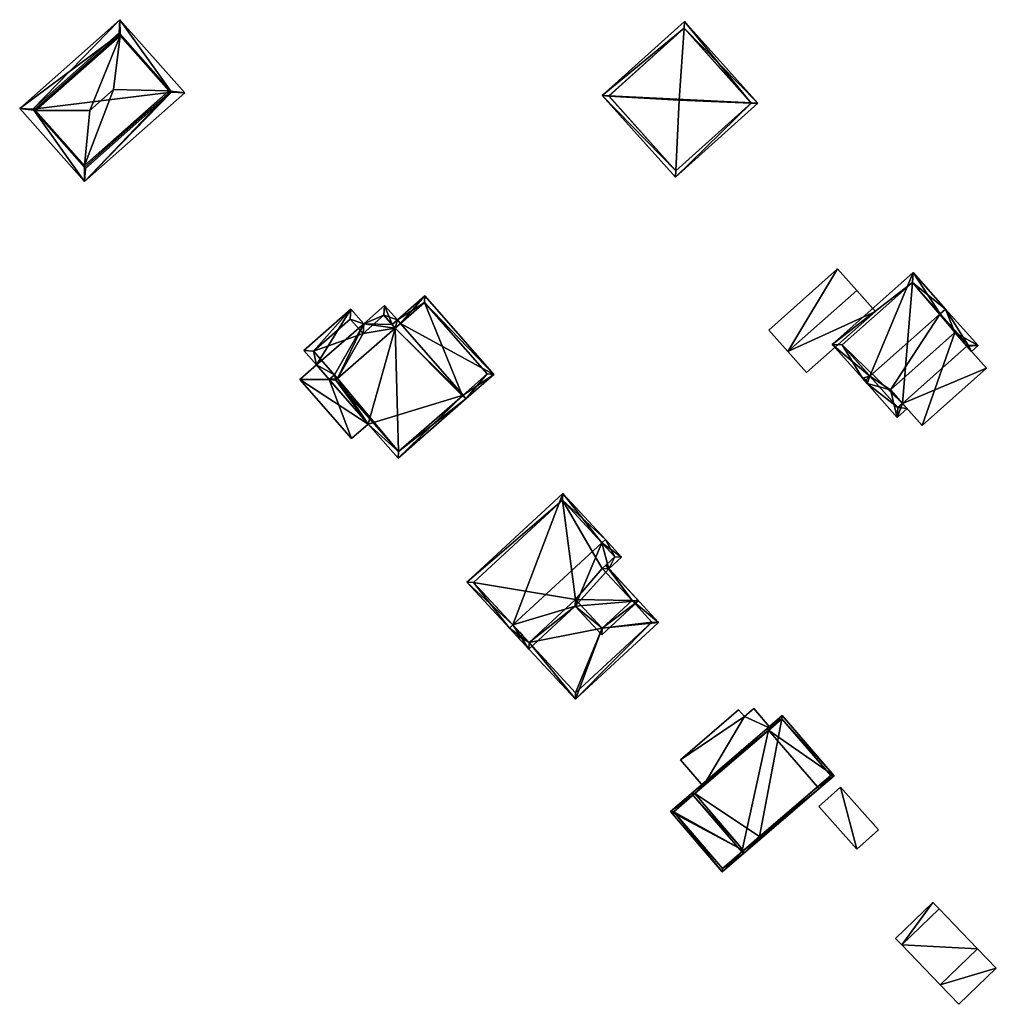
# Model space of a CAD drawing. Header units: inches. Extents: x 2523744 to 2528136, y 1148995 to 1152010.
# Tile 68 of 256: x 2525083 to 2525188, y 1150328 to 1150434. Entities that reach past the tile are written whole.
import ezdxf

# ---------------------------------------------------------------- set-up
doc = ezdxf.new("R2010")
doc.units = ezdxf.units.IN
doc.header["$MEASUREMENT"] = 0
doc.layers.add('Gebaeude Einzelhaus', color=10, linetype='Continuous')
doc.layers.add('Offenes Gebaeude', color=10, linetype='Continuous')

msp = doc.modelspace()

# ---------------------------------------------------------------- meshes
at = {"layer": 'Gebaeude Einzelhaus'}
mesh = msp.add_polyface(dxfattribs=at)
corners = [(2525099.647, 1150426.408, 422.844), (2525094.188, 1150434.08, 422.255), (2525094.202, 1150432.557, 422.843), (2525101.159, 1150426.209, 422.255), (2525094.204, 1150432.361, 422.919), (2525099.454, 1150426.433, 422.919), (2525090.395, 1150416.675, 422.255), (2525090.38, 1150418.199, 422.844), (2525090.378, 1150418.394, 422.919), (2525085.128, 1150424.321, 422.919), (2525083.423, 1150424.546, 422.255), (2525084.935, 1150424.346, 422.844), (2525093.505, 1150426.569, 426.9), (2525090.961, 1150424.316, 426.9), (2525099.748, 1150426.294, 422.766), (2525090.48, 1150418.086, 422.766), (2525094.103, 1150432.669, 422.767), (2525084.834, 1150424.461, 422.766), (2525099.748, 1150426.294, 415.184), (2525094.103, 1150432.669, 415.184), (2525084.834, 1150424.461, 415.184), (2525090.48, 1150418.086, 415.184)]
mesh.append_faces([[corners[k] for k in face] for face in [(6, 7, 15), (11, 10, 17), (7, 6, 11), (11, 6, 10), (2, 16, 1), (1, 17, 10), (1, 16, 17), (14, 6, 15), (0, 3, 14), (14, 3, 6), (2, 1, 0), (0, 1, 3), (12, 4, 13), (13, 4, 9), (12, 5, 4), (9, 8, 13), (12, 8, 5), (12, 13, 8), (11, 8, 9), (11, 7, 8), (10, 6, 11), (11, 6, 7), (9, 2, 11), (11, 2, 10), (10, 2, 1), (9, 4, 2), (7, 5, 8), (7, 0, 5), (7, 6, 0), (0, 6, 3), (0, 4, 5), (0, 2, 4), (3, 1, 0), (0, 1, 2)]], dxfattribs={"color": 13})
mesh.append_faces([[corners[k] for k in face] for face in [(18, 21, 20), (18, 20, 19), (14, 21, 18), (15, 21, 14), (7, 21, 15), (20, 21, 11), (11, 21, 7), (17, 20, 11), (19, 20, 17), (16, 19, 17), (2, 19, 16), (18, 19, 0), (0, 19, 2), (14, 18, 0)]], dxfattribs={"color": 41})
mesh = msp.add_polyface(dxfattribs=at)
corners = [(2525154.821, 1150433.153, 427.056), (2525154.87, 1150433.87, 426.887), (2525146.011, 1150425.916, 426.887), (2525146.722, 1150425.874, 427.058), (2525154.294, 1150425.431, 428.878), (2525162.037, 1150425.122, 427.056), (2525162.753, 1150425.093, 426.887), (2525153.894, 1150417.138, 426.887), (2525153.928, 1150417.847, 427.057), (2525146.718, 1150425.879, 427.056), (2525162.046, 1150425.13, 427.051), (2525154.833, 1150433.164, 427.051), (2525153.931, 1150417.844, 427.056), (2525154.833, 1150433.164, 416.508), (2525162.046, 1150425.13, 416.508), (2525146.718, 1150425.879, 416.508), (2525153.931, 1150417.844, 416.508)]
mesh.append_faces([[corners[k] for k in face] for face in [(10, 6, 5), (7, 8, 12), (5, 7, 12), (5, 6, 7), (3, 2, 9), (2, 8, 7), (2, 3, 8), (0, 1, 11), (6, 11, 1), (6, 10, 11), (1, 0, 2), (2, 0, 9), (7, 5, 8), (8, 5, 4), (7, 6, 5), (2, 8, 3), (3, 8, 4), (2, 7, 8), (5, 0, 4), (5, 1, 0), (5, 6, 1), (0, 3, 4), (0, 2, 3), (0, 1, 2)]], dxfattribs={"color": 13})
mesh.append_faces([[corners[k] for k in face] for face in [(14, 16, 15), (14, 15, 13), (5, 16, 14), (12, 16, 5), (8, 16, 12), (5, 14, 10), (15, 16, 3), (3, 16, 8), (9, 15, 3), (13, 15, 0), (0, 15, 9), (11, 13, 0), (14, 13, 10), (10, 13, 11)]], dxfattribs={"color": 41})
mesh = msp.add_polyface(dxfattribs=at)
corners = [(2525174.791, 1150395.756, 423.962), (2525170.738, 1150399.186, 419.649), (2525173.971, 1150395.549, 423.642), (2525179.418, 1150406.901, 419.649), (2525174.374, 1150395.385, 423.962), (2525182.349, 1150402.475, 423.962), (2525182.91, 1150402.973, 423.962), (2525174.489, 1150394.965, 423.642), (2525185.211, 1150398.988, 420.264), (2525185.709, 1150398.427, 419.649), (2525186.403, 1150399.044, 419.649), (2525183.918, 1150400.442, 421.861), (2525176.998, 1150394.291, 421.861), (2525177.723, 1150391.329, 419.649), (2525178.291, 1150392.837, 420.265), (2525178.789, 1150392.277, 419.649), (2525179.355, 1150405.843, 420.264), (2525171.796, 1150399.124, 420.264), (2525177.785, 1150392.388, 420.265), (2525185.344, 1150399.106, 420.264), (2525185.344, 1150399.106, 413.058), (2525179.355, 1150405.843, 413.058), (2525171.796, 1150399.124, 413.058), (2525177.785, 1150392.388, 413.058), (2525178.291, 1150392.837, 413.058), (2525185.211, 1150398.988, 413.058)]
mesh.append_faces([[corners[k] for k in face] for face in [(10, 19, 6), (6, 19, 5), (10, 9, 19), (19, 9, 8), (15, 18, 14), (18, 7, 0), (0, 7, 4), (15, 13, 18), (18, 13, 7), (2, 4, 7), (2, 0, 4), (1, 17, 2), (2, 17, 0), (3, 16, 1), (1, 16, 17), (3, 6, 16), (16, 6, 5), (12, 13, 14), (14, 13, 15), (12, 7, 13), (12, 0, 7), (7, 0, 4), (11, 5, 12), (12, 5, 0), (11, 6, 5), (8, 10, 11), (11, 10, 6), (8, 9, 10), (2, 7, 4), (3, 5, 6), (3, 0, 5), (0, 2, 4), (3, 1, 0), (0, 1, 2)]], dxfattribs={"color": 13})
mesh.append_faces([[corners[k] for k in face] for face in [(24, 21, 25), (25, 21, 20), (24, 22, 21), (24, 23, 22), (20, 19, 25), (25, 19, 8), (23, 24, 18), (18, 24, 14), (0, 17, 18), (18, 17, 23), (23, 17, 22), (17, 16, 22), (22, 16, 21), (16, 20, 21), (5, 19, 16), (16, 19, 20)]], dxfattribs={"color": 41})
mesh = msp.add_polyface(dxfattribs=at)
corners = [(2525117.585, 1150395.517, 418.36), (2525117.255, 1150395.893, 418.36), (2525116.691, 1150395.399, 417.993), (2525120.883, 1150390.618, 417.993), (2525131.076, 1150393.736, 422.749), (2525124.095, 1150386.954, 417.993), (2525123.767, 1150400.936, 422.382), (2525131.405, 1150393.361, 422.749), (2525124.332, 1150401.431, 422.749), (2525124.003, 1150401.806, 422.749), (2525123.438, 1150401.311, 422.382), (2525134.364, 1150395.955, 417.993), (2525126.96, 1150404.4, 417.993), (2525133.659, 1150396.001, 418.597), (2525126.914, 1150403.695, 418.597), (2525124.141, 1150387.66, 418.238), (2525130.993, 1150393.663, 422.695), (2525117.398, 1150395.353, 418.238), (2525130.993, 1150393.663, 411.453), (2525133.659, 1150396.001, 411.453), (2525126.914, 1150403.695, 411.453), (2525123.767, 1150400.937, 411.453), (2525117.585, 1150395.517, 411.453), (2525117.398, 1150395.353, 411.453), (2525124.141, 1150387.66, 411.453)]
mesh.append_faces([[corners[k] for k in face] for face in [(9, 6, 10), (9, 8, 6), (17, 1, 0), (17, 2, 1), (17, 3, 2), (7, 16, 4), (17, 15, 3), (3, 15, 5), (5, 15, 7), (7, 15, 16), (12, 14, 9), (9, 14, 8), (13, 7, 4), (12, 11, 14), (14, 11, 13), (13, 11, 7), (8, 12, 9), (4, 11, 8), (8, 11, 12), (4, 7, 11), (6, 9, 10), (6, 8, 9), (6, 4, 8), (4, 5, 7), (0, 3, 6), (6, 3, 4), (4, 3, 5), (0, 2, 3), (0, 1, 2)]], dxfattribs={"color": 13})
mesh.append_faces([[corners[k] for k in face] for face in [(18, 20, 19), (18, 21, 20), (18, 24, 21), (21, 24, 22), (22, 24, 23), (16, 15, 18), (18, 15, 24), (23, 24, 17), (17, 24, 15), (23, 17, 22), (22, 17, 0), (6, 14, 21), (21, 14, 20), (6, 8, 14), (14, 13, 20), (20, 13, 19), (13, 18, 19), (4, 16, 13), (13, 16, 18)]], dxfattribs={"color": 41})
mesh = msp.add_polyface(dxfattribs=at)
corners = [(2525123.438, 1150401.311, 422.382), (2525124.003, 1150401.806, 422.749), (2525122.636, 1150403.365, 422.749), (2525120.388, 1150401.393, 421.285), (2525115.314, 1150396.97, 417.993), (2525119.009, 1150402.966, 421.286), (2525117.255, 1150395.893, 418.36), (2525117.585, 1150395.517, 418.36), (2525123.767, 1150400.936, 422.382), (2525113.948, 1150398.529, 417.993), (2525116.691, 1150395.399, 417.993), (2525120.318, 1150400.334, 420.918), (2525118.94, 1150401.908, 420.919), (2525122.566, 1150402.306, 422.381), (2525115.006, 1150398.459, 418.36), (2525122.566, 1150402.306, 411.453), (2525120.318, 1150400.334, 411.453), (2525118.94, 1150401.908, 411.453), (2525115.006, 1150398.459, 411.453), (2525117.585, 1150395.517, 411.453), (2525123.767, 1150400.937, 411.453)]
mesh.append_faces([[corners[k] for k in face] for face in [(13, 1, 0), (13, 2, 1), (13, 3, 2), (4, 6, 10), (5, 14, 9), (9, 14, 4), (4, 14, 6), (3, 12, 5), (5, 12, 14), (13, 11, 3), (3, 11, 12), (6, 4, 10), (4, 5, 9), (0, 3, 8), (8, 3, 7), (7, 3, 6), (6, 3, 4), (4, 3, 5), (0, 2, 3), (0, 1, 2)]], dxfattribs={"color": 13})
mesh.append_faces([[corners[k] for k in face] for face in [(16, 18, 17), (16, 19, 18), (16, 20, 19), (16, 15, 20), (15, 0, 20), (20, 0, 8), (15, 13, 0), (19, 6, 18), (18, 6, 14), (19, 7, 6), (14, 17, 18), (14, 12, 17), (12, 11, 17), (17, 11, 16), (11, 15, 16), (11, 13, 15)]], dxfattribs={"color": 41})
mesh = msp.add_polyface(dxfattribs=at)
corners = [(2525180.404, 1150390.46, 421.861), (2525187.324, 1150396.61, 421.861), (2525183.918, 1150400.442, 421.861), (2525176.998, 1150394.291, 421.861), (2525187.324, 1150396.61, 413.058), (2525180.404, 1150390.46, 413.058), (2525185.211, 1150398.988, 420.264), (2525185.211, 1150398.988, 413.058), (2525178.291, 1150392.837, 420.265), (2525178.291, 1150392.837, 413.058)]
mesh.append_faces([[corners[k] for k in face] for face in [(0, 2, 3), (0, 1, 2)]], dxfattribs={"color": 13})
mesh.append_faces([[corners[k] for k in face] for face in [(4, 9, 7), (4, 5, 9), (5, 8, 9), (5, 0, 8), (8, 0, 3), (6, 4, 7), (2, 1, 6), (6, 1, 4), (1, 0, 4), (4, 0, 5)]], dxfattribs={"color": 41})
mesh = msp.add_polyface(dxfattribs=at)
corners = [(2525136.427, 1150369.023, 420.463), (2525141.784, 1150383.149, 417.919), (2525131.486, 1150373.633, 417.919), (2525145.991, 1150377.86, 420.463), (2525146.358, 1150378.199, 420.463), (2525136.06, 1150368.683, 420.463), (2525138.141, 1150366.43, 419.389), (2525143.126, 1150371.038, 419.389), (2525149.926, 1150371.61, 417.919), (2525145.974, 1150367.958, 417.919), (2525146.73, 1150375.069, 419.569), (2525148.09, 1150376.325, 419.569), (2525141.756, 1150382.443, 418.108), (2525132.193, 1150373.605, 418.108), (2525149.22, 1150371.638, 418.094), (2525146.024, 1150375.096, 419.744), (2525147.384, 1150376.353, 419.744), (2525146.003, 1150368.664, 418.094), (2525138.169, 1150367.138, 419.564), (2525143.154, 1150371.744, 419.564), (2525146.024, 1150375.096, 417.776), (2525149.22, 1150371.638, 416.475), (2525146.024, 1150375.096, 407.582), (2525149.22, 1150371.638, 407.582), (2525147.384, 1150376.353, 407.582), (2525141.756, 1150382.443, 407.582), (2525132.193, 1150373.605, 407.582), (2525138.168, 1150367.137, 417.634), (2525138.169, 1150367.138, 407.582), (2525143.154, 1150371.744, 417.634), (2525146.003, 1150368.664, 416.475), (2525143.154, 1150371.744, 407.582), (2525146.003, 1150368.664, 407.582)]
mesh.append_faces([[corners[k] for k in face] for face in [(11, 16, 4), (4, 16, 3), (18, 5, 0), (18, 6, 5), (17, 7, 19), (19, 7, 18), (18, 7, 6), (17, 9, 7), (14, 8, 17), (17, 8, 9), (11, 10, 16), (16, 10, 15), (15, 10, 14), (14, 10, 8), (2, 13, 5), (5, 13, 0), (4, 12, 1), (1, 12, 2), (2, 12, 13), (4, 3, 12), (3, 11, 4), (3, 10, 11), (0, 7, 3), (3, 7, 10), (10, 7, 8), (8, 7, 9), (0, 6, 7), (0, 5, 6), (0, 2, 5), (4, 1, 3), (3, 1, 0), (0, 1, 2)]], dxfattribs={"color": 13})
mesh.append_faces([[corners[k] for k in face] for face in [(22, 25, 24), (22, 31, 25), (25, 31, 26), (26, 31, 28), (22, 23, 31), (31, 23, 32), (14, 17, 21), (21, 17, 30), (17, 29, 30), (17, 19, 29), (19, 18, 29), (29, 18, 27), (27, 26, 28), (27, 13, 26), (27, 0, 13), (27, 18, 0), (13, 12, 26), (26, 12, 25), (12, 24, 25), (3, 16, 12), (12, 16, 24), (16, 20, 24), (24, 20, 22), (16, 15, 20), (20, 21, 22), (22, 21, 23), (15, 14, 20), (20, 14, 21)]], dxfattribs={"color": 41})
mesh = msp.add_polyface(dxfattribs=at)
corners = [(2525138.168, 1150367.137, 417.634), (2525146.003, 1150368.664, 416.475), (2525143.154, 1150371.744, 417.634), (2525143.129, 1150361.033, 415.466), (2525152.068, 1150369.294, 415.466), (2525149.22, 1150371.638, 416.475), (2525136.784, 1150367.898, 418.048), (2525137.492, 1150367.87, 417.91), (2525137.152, 1150368.238, 418.048), (2525146.392, 1150375.436, 417.776), (2525146.024, 1150375.096, 417.776), (2525143.156, 1150361.739, 415.604), (2525151.361, 1150369.321, 415.604), (2525151.361, 1150369.321, 407.582), (2525149.22, 1150371.638, 407.582), (2525138.169, 1150367.138, 407.582), (2525143.156, 1150361.739, 407.582), (2525143.154, 1150371.744, 407.582), (2525146.003, 1150368.664, 407.582)]
mesh.append_faces([[corners[k] for k in face] for face in [(4, 5, 9), (9, 5, 10), (3, 12, 4), (4, 12, 5), (3, 11, 12), (3, 0, 11), (3, 6, 0), (0, 6, 7), (7, 6, 8), (5, 9, 10), (5, 4, 9), (6, 7, 8), (3, 0, 6), (6, 0, 7), (5, 1, 4), (4, 1, 3), (3, 1, 0), (0, 1, 2)]], dxfattribs={"color": 13})
mesh.append_faces([[corners[k] for k in face] for face in [(15, 18, 16), (16, 18, 13), (13, 18, 14), (15, 17, 18), (12, 11, 13), (13, 11, 16), (15, 11, 0), (15, 16, 11), (12, 14, 5), (12, 13, 14)]], dxfattribs={"color": 41})
mesh = msp.add_polyface(dxfattribs=at)
corners = [(2525169.143, 1150351.608, 415.465), (2525161.174, 1150344.436, 410.376), (2525169.306, 1150351.419, 415.465), (2525161.011, 1150344.626, 410.376), (2525163.902, 1150357.714, 415.465), (2525155.606, 1150350.921, 410.376), (2525163.739, 1150357.904, 415.465), (2525170.924, 1150352.808, 410.376), (2525165.356, 1150359.293, 410.376), (2525161.2, 1150344.789, 410.495), (2525165.33, 1150358.94, 410.972), (2525170.571, 1150352.834, 410.975), (2525155.959, 1150350.895, 410.495), (2525170.571, 1150352.834, 404.821), (2525165.33, 1150358.94, 404.821), (2525156.877, 1150351.683, 410.286), (2525155.959, 1150350.895, 410.376), (2525164.125, 1150357.906, 410.286), (2525164.125, 1150357.906, 410.186), (2525155.959, 1150350.895, 404.821), (2525156.877, 1150351.683, 410.186), (2525161.2, 1150344.789, 410.376), (2525162.929, 1150346.273, 404.821), (2525161.2, 1150344.789, 404.821)]
mesh.append_faces([[corners[k] for k in face] for face in [(6, 12, 5), (5, 12, 9), (6, 4, 12), (2, 0, 11), (11, 7, 2), (11, 10, 7), (7, 10, 8), (8, 10, 6), (6, 10, 4), (3, 9, 1), (3, 5, 9), (1, 9, 2), (2, 9, 0), (4, 8, 6), (0, 7, 4), (4, 7, 8), (0, 2, 7), (3, 4, 5), (5, 4, 6), (3, 0, 4), (3, 1, 0), (0, 1, 2)]], dxfattribs={"color": 13})
mesh.append_faces([[corners[k] for k in face] for face in [(22, 14, 13), (22, 19, 14), (22, 23, 19), (11, 22, 13), (11, 21, 22), (22, 21, 23), (0, 9, 11), (11, 9, 21), (9, 12, 21), (21, 12, 16), (16, 15, 20), (18, 19, 20), (20, 19, 16), (18, 14, 19), (17, 10, 18), (18, 10, 14), (15, 4, 17), (17, 4, 10), (12, 15, 16), (15, 12, 4), (10, 13, 14), (10, 11, 13)]], dxfattribs={"color": 41})
mesh = msp.add_polyface(dxfattribs=at)
corners = [(2525155.959, 1150350.895, 410.376), (2525157.714, 1150352.731, 410.376), (2525155.606, 1150350.921, 410.376), (2525157.877, 1150352.541, 410.376), (2525153.349, 1150348.983, 410.376), (2525161.2, 1150344.789, 410.376), (2525158.916, 1150342.498, 410.376), (2525161.174, 1150344.436, 410.376), (2525163.281, 1150346.246, 410.376), (2525163.118, 1150346.436, 410.376), (2525153.701, 1150348.956, 410.376), (2525158.943, 1150342.85, 410.376), (2525161.011, 1150344.626, 410.376), (2525155.959, 1150350.895, 404.821), (2525153.701, 1150348.956, 404.821), (2525158.943, 1150342.85, 404.821), (2525161.2, 1150344.789, 404.821)]
mesh.append_faces([[corners[k] for k in face] for face in [(7, 5, 8), (8, 5, 9), (7, 12, 5), (7, 11, 12), (0, 1, 3), (10, 2, 0), (0, 2, 1), (10, 4, 2), (7, 6, 11), (11, 6, 10), (10, 6, 4), (5, 8, 9), (5, 7, 8), (5, 6, 7), (0, 4, 5), (5, 4, 6), (0, 2, 4), (3, 1, 0), (0, 1, 2)]], dxfattribs={"color": 13})
mesh.append_faces([[corners[k] for k in face] for face in [(15, 14, 16), (16, 14, 13), (12, 16, 5), (11, 15, 12), (12, 15, 16), (11, 10, 15), (15, 10, 14), (0, 13, 10), (10, 13, 14)]], dxfattribs={"color": 41})
mesh = msp.add_polyface(dxfattribs=at)
corners = [(2525171.618, 1150351.603, 410.373), (2525173.381, 1150344.929, 410.46), (2525175.718, 1150347.019, 410.46), (2525169.281, 1150349.513, 410.373), (2525175.718, 1150347.019, 405.705), (2525171.618, 1150351.603, 405.705), (2525169.281, 1150349.513, 405.705), (2525173.381, 1150344.929, 405.705)]
mesh.append_faces([[corners[k] for k in face] for face in [(3, 1, 0), (0, 1, 2)]], dxfattribs={"color": 13})
mesh.append_faces([[corners[k] for k in face] for face in [(5, 7, 6), (5, 4, 7), (2, 1, 4), (4, 1, 7), (1, 3, 7), (7, 3, 6), (3, 0, 6), (6, 0, 5), (0, 4, 5), (0, 2, 4)]], dxfattribs={"color": 41})
at = {"layer": 'Offenes Gebaeude'}
mesh = msp.add_polyface(dxfattribs=at)
corners = [(2525171.309, 1150407.304, 418.433), (2525165.968, 1150398.411, 419.981), (2525173.368, 1150404.989, 419.981), (2525175.383, 1150402.721, 418.433), (2525163.91, 1150400.726, 418.433), (2525167.984, 1150396.144, 418.433), (2525173.368, 1150404.989, 419.881), (2525171.309, 1150407.304, 418.333), (2525163.91, 1150400.726, 418.333), (2525165.968, 1150398.411, 419.881), (2525167.984, 1150396.144, 418.333), (2525175.383, 1150402.721, 418.333)]
mesh.append_faces([[corners[k] for k in face] for face in [(5, 3, 1), (4, 1, 0), (1, 3, 2), (0, 1, 2)]], dxfattribs={"color": 13})
mesh.append_faces([[corners[k] for k in face] for face in [(9, 11, 10), (7, 9, 8), (6, 11, 9), (6, 9, 7), (3, 11, 6), (3, 6, 2), (10, 11, 5), (5, 11, 3), (9, 10, 5), (1, 9, 5), (8, 9, 4), (4, 9, 1), (7, 8, 0), (0, 8, 4), (6, 7, 0), (2, 6, 0)]], dxfattribs={"color": 41})
mesh = msp.add_polyface(dxfattribs=at)
corners = [(2525119.094, 1150389.049, 417.274), (2525120.883, 1150390.618, 417.993), (2525116.691, 1150395.399, 417.993), (2525113.525, 1150395.401, 417.274), (2525115.314, 1150396.97, 417.993), (2525120.883, 1150390.618, 417.893), (2525119.094, 1150389.049, 417.174), (2525115.314, 1150396.97, 417.893), (2525113.525, 1150395.401, 417.174)]
mesh.append_faces([[corners[k] for k in face] for face in [(0, 2, 3), (3, 2, 4), (0, 1, 2)]], dxfattribs={"color": 13})
mesh.append_faces([[corners[k] for k in face] for face in [(5, 8, 7), (6, 8, 5), (0, 3, 6), (6, 3, 8), (3, 7, 8), (3, 4, 7), (5, 2, 1), (5, 7, 2), (2, 7, 4), (6, 5, 0), (0, 5, 1)]], dxfattribs={"color": 41})
mesh = msp.add_polyface(dxfattribs=at)
corners = [(2525154.426, 1150354.538, 410.286), (2525161.306, 1150359.174, 410.286), (2525160.678, 1150359.905, 410.286), (2525156.877, 1150351.683, 410.286), (2525164.125, 1150357.906, 410.286), (2525162.301, 1150360.029, 410.286), (2525161.306, 1150359.174, 410.186), (2525162.301, 1150360.029, 410.186), (2525160.678, 1150359.905, 410.186), (2525154.426, 1150354.538, 410.186), (2525156.877, 1150351.683, 410.186), (2525164.125, 1150357.906, 410.186)]
mesh.append_faces([[corners[k] for k in face] for face in [(5, 1, 4), (4, 1, 3), (3, 1, 0), (0, 1, 2)]], dxfattribs={"color": 13})
mesh.append_faces([[corners[k] for k in face] for face in [(9, 6, 10), (10, 6, 11), (11, 6, 7), (9, 8, 6), (7, 4, 11), (7, 5, 4), (9, 10, 0), (0, 10, 3), (0, 2, 9), (9, 2, 8), (2, 1, 8), (8, 1, 6), (1, 5, 6), (6, 5, 7)]], dxfattribs={"color": 41})
mesh = msp.add_polyface(dxfattribs=at)
corners = [(2525182.209, 1150338.505, 409.541), (2525178.196, 1150334.638, 409.541), (2525186.341, 1150334.218, 409.271), (2525182.328, 1150330.35, 409.271), (2525188.364, 1150332.119, 408.556), (2525181.558, 1150339.18, 409.145), (2525177.545, 1150335.313, 409.145), (2525184.351, 1150328.251, 408.556), (2525182.209, 1150338.505, 409.441), (2525186.341, 1150334.218, 409.171), (2525181.558, 1150339.18, 409.045), (2525177.545, 1150335.313, 409.045), (2525178.196, 1150334.638, 409.441), (2525182.328, 1150330.35, 409.171), (2525184.351, 1150328.251, 408.456), (2525188.364, 1150332.119, 408.456)]
mesh.append_faces([[corners[k] for k in face] for face in [(7, 4, 3), (6, 1, 5), (5, 1, 0), (3, 4, 2), (1, 3, 2), (0, 1, 2)]], dxfattribs={"color": 13})
mesh.append_faces([[corners[k] for k in face] for face in [(13, 15, 14), (10, 12, 11), (8, 12, 10), (9, 15, 13), (9, 13, 12), (9, 12, 8), (4, 15, 9), (4, 9, 2), (14, 15, 7), (7, 15, 4), (13, 14, 7), (12, 13, 3), (3, 13, 7), (1, 12, 3), (11, 12, 6), (6, 12, 1), (10, 11, 5), (5, 11, 6), (8, 10, 5), (0, 8, 5), (9, 8, 2), (2, 8, 0)]], dxfattribs={"color": 41})

doc.saveas('drawing.dxf')
